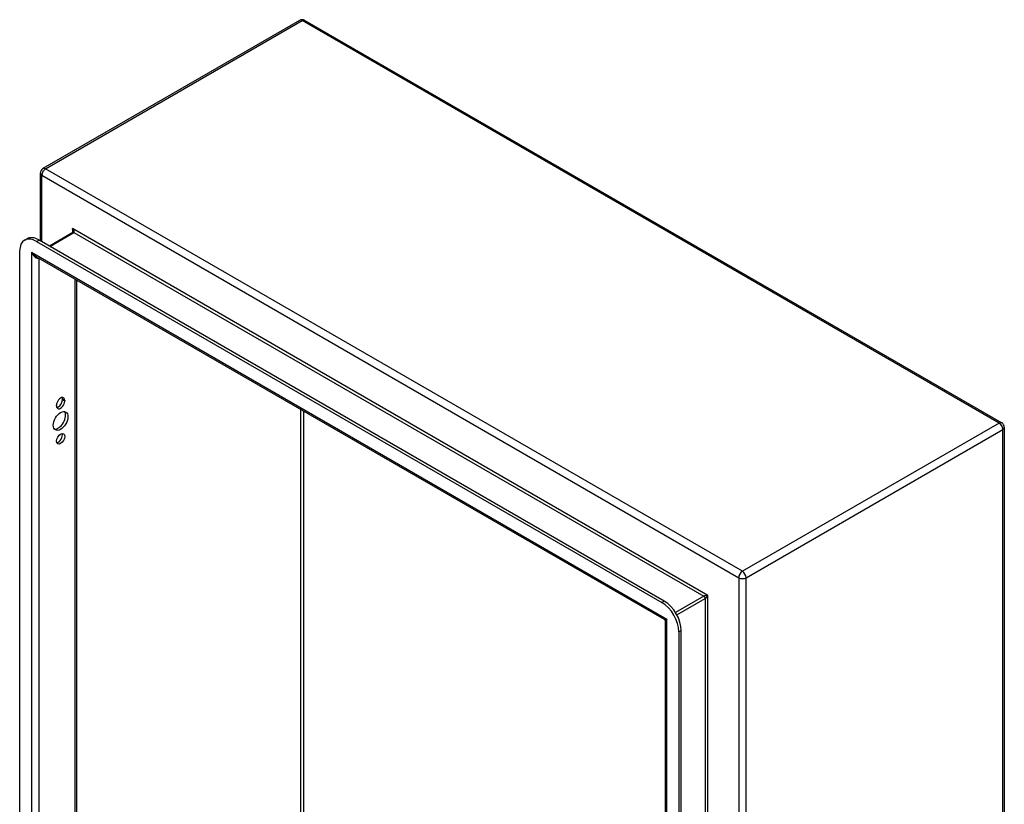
# Model space of a CAD drawing. Header units: inches. Extents: x 7.3 to 107, y 7.4 to 69.5.
# Tile 53 of 53: x 91.1 to 107, y 42.7 to 55.3. Entities that reach past the tile are written whole.
import ezdxf

# ---------------------------------------------------------------- set-up
doc = ezdxf.new("R2010")
doc.units = ezdxf.units.IN
doc.header["$LTSCALE"] = 6.835203
doc.header["$MEASUREMENT"] = 0
doc.layers.add('Visible Edges(ANSI)', color=7, linetype='Continuous', lineweight=25)
doc.layers.add('Visible Tangent Edges(ANSI)', color=7, linetype='Continuous', lineweight=25)

msp = doc.modelspace()

# ---------------------------------------------------------------- linework, layer by layer
at = {"layer": 'Visible Edges(ANSI)'}
for p, q in [((95.639, 55.279), (91.515, 52.898)), ((95.723, 55.279), (106.918, 48.816)), ((91.473, 52.826), (91.473, 51.739)), ((91.222, 51.749), (91.259, 51.77)), ((91.414, 51.73), (101.459, 45.93)), ((101.497, 45.952), (91.452, 51.751)), ((91.998, 51.874), (91.618, 51.655)), ((91.142, 36.708), (91.142, 51.572)), ((101.5, 45.657), (91.408, 51.484)), ((92.053, 51.112), (92.053, 36.937)), ((91.828, 49.185), (91.828, 49.196)), ((91.733, 49.087), (91.733, 49.098)), ((91.865, 49.174), (91.865, 49.163)), ((106.96, 48.743), (106.96, 32.55)), ((101.516, 30.711), (101.516, 45.631)), ((101.732, 45.458), (101.732, 30.593)), ((101.769, 30.615), (101.769, 45.48))]:
    msp.add_line(p, q, dxfattribs=at)
at = {"layer": 'Visible Edges(ANSI)', "flags": 128}
msp.add_lwpolyline([(92, 51.888), (92, 51.882), (91.999, 51.878), (91.998, 51.875), (91.998, 51.874)], dxfattribs=at)
at = {"layer": 'Visible Edges(ANSI)'}
for centre, radius, start, end in [((95.681, 55.206), 0.084, 60, 120), ((91.557, 52.826), 0.084, 120, 180), ((106.876, 48.743), 0.084, 0, 60), ((101.485, 45.631), 0.031, 0, 60)]:
    msp.add_arc(centre, radius, start, end, dxfattribs=at)
for centre, major_axis, start_param, end_param in [((91.414, 51.415), (-0.193, 0.334), 5.497787, 7.068583), ((91.452, 51.437), (-0.193, 0.334), 5.497787, 6.283185), ((91.799, 49.136), (0.0468, 0.081), 5.497787, 8.63938), ((91.762, 49.157), (0.0467, 0.081), 5.497787, 5.870774), ((91.799, 49.125), (-0.0468, -0.081), 5.497787, 8.63938), ((91.762, 49.147), (0.0467, 0.081), 3.554004, 5.497787), ((91.762, 48.866), (-0.083, -0.143), 0.229131, 2.912462), ((91.762, 48.58), (0.0467, 0.081), 3.554004, 5.870774), ((101.459, 45.616), (0.193, -0.334), 0.785398, 2.356194), ((101.497, 45.637), (-0.193, 0.334), 3.926991, 5.497787)]:
    msp.add_ellipse(centre, major_axis=major_axis, ratio=0.57735, start_param=start_param, end_param=end_param, dxfattribs=at)
for centre, major_axis in [((91.799, 48.845), (-0.083, -0.143)), ((91.799, 48.559), (-0.0467, -0.081))]:
    msp.add_ellipse(centre, major_axis=major_axis, ratio=0.57735, dxfattribs=at)
at = {"layer": 'Visible Tangent Edges(ANSI)'}
for p, q in [((91.557, 52.894), (95.681, 55.275)), ((106.876, 48.812), (95.681, 55.275)), ((102.752, 46.431), (91.557, 52.894)), ((91.498, 52.791), (102.693, 46.328)), ((91.498, 51.725), (91.498, 52.791)), ((102.199, 46.043), (91.991, 51.936)), ((91.991, 51.936), (91.991, 51.871)), ((91.414, 51.73), (91.452, 51.751)), ((91.627, 51.65), (92.013, 51.873)), ((92.013, 51.873), (102.133, 46.03)), ((91.333, 51.556), (101.54, 45.663)), ((91.333, 51.556), (91.333, 36.503)), ((91.452, 36.597), (91.452, 51.459)), ((92.029, 51.126), (92.029, 36.93)), ((91.828, 49.196), (91.865, 49.174)), ((91.828, 49.185), (91.865, 49.163)), ((95.659, 39.026), (95.659, 49.03)), ((95.703, 49.005), (95.703, 39.026)), ((106.876, 48.812), (102.752, 46.431)), ((102.811, 46.328), (106.935, 48.709)), ((106.935, 32.516), (106.935, 48.709)), ((102.693, 46.328), (102.693, 30.135)), ((102.811, 30.135), (102.811, 46.328)), ((102.199, 30.99), (102.199, 46.043)), ((101.497, 45.952), (101.459, 45.93)), ((102.133, 46.03), (101.678, 45.767)), ((101.7, 45.729), (102.155, 45.992)), ((102.155, 45.992), (102.155, 31.041)), ((101.54, 30.61), (101.54, 45.663)), ((101.732, 45.458), (101.769, 45.48))]:
    msp.add_line(p, q, dxfattribs=at)
for centre, major_axis, ratio, start_param, end_param in [((95.681, 55.206), (-0.042, 0.0727), 0.57735, 5.497787, 6.283185), ((95.681, 55.206), (0.042, 0.0727), 0.57735, 0, 0.785398), ((91.557, 52.826), (0.042, 0.0727), 0.57735, 0.785398, 2.356194), ((91.557, 52.826), (-0.042, 0.0727), 0.57735, 5.497787, 6.283185), ((91.557, 52.826), (-0.084, 0), 0.57735, 0, 0.785398), ((91.969, 51.924), (0.0455, -0.0494), 0.368973, 6.200611, 7.771407), ((91.969, 51.924), (0.02, -0.0641), 0.368973, 0.867973, 1.653371), ((92.013, 51.848), (-0.0155, 0.0268), 0.57735, 5.497787, 6.283185), ((91.392, 51.59), (0.085, -0.113), 0.482311, 4.655739, 5.441138), ((91.392, 51.59), (0.056, -0.13), 0.482311, 4.769038, 6.293161), ((106.876, 48.743), (0.042, 0.0727), 0.57735, 0, 0.785398), ((106.876, 48.743), (0.042, -0.0727), 0.57735, 0.785398, 2.356194), ((106.876, 48.743), (0.084, 0), 0.57735, 5.497787, 6.283185), ((102.752, 46.362), (-0.042, -0.0727), 0.57735, 3.926991, 5.497787), ((102.752, 46.362), (0.042, -0.0727), 0.57735, 0.785398, 2.356194), ((102.752, 46.362), (0.084, 0), 0.57735, 3.926991, 5.497787), ((102.177, 46.03), (-0.049, -0.006), 0.227735, 4.220992, 5.791788), ((102.177, 46.03), (0.0297, 0.0394), 0.227735, 3.63299, 5.203786), ((102.133, 46.005), (-0.0155, 0.0268), 0.57735, 3.926991, 5.497787), ((101.6, 45.697), (0.101, 0.038), 0.129721, 3.246653, 4.032051), ((101.6, 45.697), (-0.0835, -0.0679), 0.129721, 5.392727, 6.178125)]:
    msp.add_ellipse(centre, major_axis=major_axis, ratio=ratio, start_param=start_param, end_param=end_param, dxfattribs=at)

doc.saveas('drawing.dxf')
